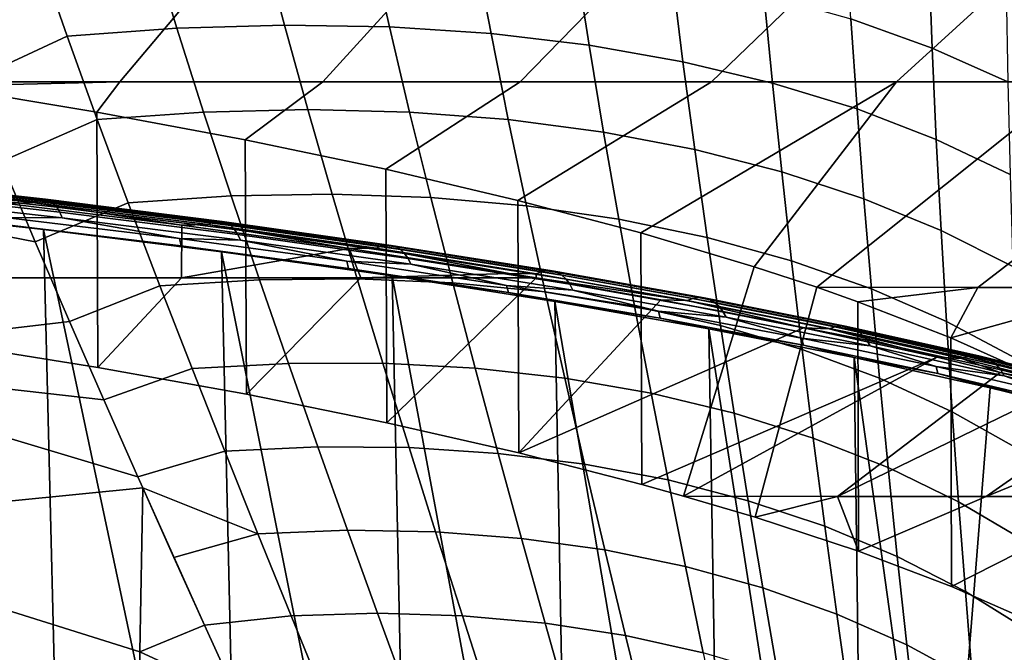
# Model space of a CAD drawing. Header units: metres. Extents: x -109 to 109, y -100 to 58.
# Tile 213 of 256: x 6.72 to 9.85, y -88.04 to -86.03. Entities that reach past the tile are written whole.
import ezdxf

# ---------------------------------------------------------------- set-up
doc = ezdxf.new("R2010")
doc.units = ezdxf.units.M
doc.layers.add('solid_21_062_100_XXX', color=7, linetype='CONTINUOUS')

msp = doc.modelspace()

# ---------------------------------------------------------------- linework, layer by layer
at = {"layer": 'solid_21_062_100_XXX'}
for points in [[(6.920372, -85.521469, 19.365389), (6.192886, -85.521469, 19.682816), (5.952624, -86.163048, 18.697327), (6.37824, -86.22509, 18.399326)], [(7.631648, -85.521469, 19.013136), (6.920372, -85.521469, 19.365389), (6.37824, -86.22509, 18.399326), (7.040297, -86.225609, 18.075098)], [(8.325047, -85.521469, 18.626881), (7.631648, -85.521469, 19.013136), (7.040297, -86.225609, 18.075098), (7.686084, -86.225609, 17.720249)], [(8.998945, -85.521469, 18.207527), (8.325047, -85.521469, 18.626881), (7.686084, -86.225609, 17.720249), (8.314031, -86.225609, 17.334709)], [(9.651764, -85.521469, 17.756058), (8.998945, -85.521469, 18.207527), (8.314031, -86.225609, 17.334709), (8.92268, -86.225609, 16.919373)], [(10.281974, -85.521469, 17.273531), (9.651764, -85.521469, 17.756058), (8.92268, -86.225609, 16.919373), (9.510617, -86.225609, 16.475203)], [(10.888099, -85.521469, 16.761078), (10.281974, -85.521469, 17.273531), (9.510617, -86.225609, 16.475203), (10.07648, -86.225609, 16.003229)], [(9.613243, -85.827042, -18.08387), (9.624333, -86.118034, -18.199789), (9.365387, -86.025093, -18.472757), (9.347939, -85.738686, -18.366825)], [(7.140119, -85.787498, -19.963194), (7.221627, -86.054428, -20.034197), (6.872355, -86.079979, -20.173895), (6.780302, -85.814369, -20.104658)], [(7.492479, -85.775894, -19.802229), (7.563788, -86.04454, -19.876127), (7.221627, -86.054428, -20.034197), (7.140119, -85.787498, -19.963194)], [(7.835816, -85.77961, -19.622482), (7.897317, -86.050346, -19.70039), (7.563788, -86.04454, -19.876127), (7.492479, -85.775894, -19.802229)], [(8.168598, -85.798637, -19.424753), (8.220727, -86.071831, -19.507767), (7.897317, -86.050346, -19.70039), (7.835816, -85.77961, -19.622482)], [(8.489345, -85.832886, -19.209925), (8.532578, -86.108894, -19.299118), (8.220727, -86.071831, -19.507767), (8.168598, -85.798637, -19.424753)], [(6.780302, -85.814369, -20.104658), (6.872355, -86.079979, -20.173895), (6.559441, -86.224747, -20.323124), (6.45906, -85.971062, -20.254833)], [(9.859372, -85.92881, -17.78837), (9.86476, -86.22477, -17.915176), (9.624333, -86.118034, -18.199789), (9.613243, -85.827042, -18.08387)], [(8.796626, -85.882195, -18.978952), (8.831481, -86.161369, -19.075373), (8.532578, -86.108894, -19.299118), (8.489345, -85.832886, -19.209925)], [(9.089075, -85.946365, -18.732864), (9.116103, -86.229027, -18.837526), (8.831481, -86.161369, -19.075373), (8.796626, -85.882195, -18.978952)], [(9.365387, -86.025093, -18.472757), (9.38518, -86.311562, -18.586637), (9.116103, -86.229027, -18.837526), (9.089075, -85.946365, -18.732864)], [(7.563788, -86.04454, -19.876127), (7.638345, -86.313522, -19.957058), (7.306512, -86.321411, -20.112009), (7.221627, -86.054428, -20.034197)], [(7.897317, -86.050346, -19.70039), (7.961921, -86.321609, -19.785542), (7.638345, -86.313522, -19.957058), (7.563788, -86.04454, -19.876127)], [(9.624333, -86.118034, -18.199789), (9.637509, -86.408607, -18.323826), (9.38518, -86.311562, -18.586637), (9.365387, -86.025093, -18.472757)], [(6.872355, -86.079979, -20.173895), (6.967902, -86.34523, -20.249706), (6.663249, -86.479301, -20.397921), (6.559441, -86.224747, -20.323124)], [(7.221627, -86.054428, -20.034197), (7.306512, -86.321411, -20.112009), (6.967902, -86.34523, -20.249706), (6.872355, -86.079979, -20.173895)], [(8.220727, -86.071831, -19.507767), (8.2758, -86.345627, -19.598225), (7.961921, -86.321609, -19.785542), (7.897317, -86.050346, -19.70039)], [(8.532578, -86.108894, -19.299118), (8.578583, -86.385475, -19.395941), (8.2758, -86.345627, -19.598225), (8.220727, -86.071831, -19.507767)], [(8.831481, -86.161369, -19.075373), (8.868922, -86.440971, -19.179588), (8.578583, -86.385475, -19.395941), (8.532578, -86.108894, -19.299118)], [(9.86476, -86.22477, -17.915176), (9.87197, -86.51973, -18.050259), (9.637509, -86.408607, -18.323826), (9.624333, -86.118034, -18.199789)], [(9.116103, -86.229027, -18.837526), (9.145524, -86.511879, -18.950136), (8.868922, -86.440971, -19.179588), (8.831481, -86.161369, -19.075373)], [(7.040297, -86.225609, 18.075098), (6.37824, -86.22509, 18.399326), (6.470328, -86.239357, 18.330713)], [(7.040297, -86.225609, 18.075098), (6.470328, -86.239357, 18.330713), (6.966549, -86.321815, 17.933323)], [(7.686084, -86.225609, 17.720249), (7.040297, -86.225609, 18.075098), (6.966549, -86.321815, 17.933323), (7.438959, -86.410019, 17.506777)], [(8.314031, -86.225609, 17.334709), (7.686084, -86.225609, 17.720249), (7.438959, -86.410019, 17.506777), (7.886168, -86.5037, 17.052088)], [(8.92268, -86.225609, 16.919373), (8.314031, -86.225609, 17.334709), (7.886168, -86.5037, 17.052088), (8.306112, -86.60244, 16.571095)], [(9.510617, -86.225609, 16.475203), (8.92268, -86.225609, 16.919373), (8.306112, -86.60244, 16.571095), (8.697411, -86.705902, 16.065128)], [(9.510617, -86.225609, 16.475203), (8.697411, -86.705902, 16.065128), (9.058331, -86.813629, 15.536153)], [(10.07648, -86.225609, 16.003229), (9.510617, -86.225609, 16.475203), (9.058331, -86.813629, 15.536153), (9.257357, -86.879318, 15.212471)], [(9.38518, -86.311562, -18.586637), (9.407158, -86.597862, -18.708601), (9.145524, -86.511879, -18.950136), (9.116103, -86.229027, -18.837526)], [(10.618954, -86.225609, 15.50455), (10.07648, -86.225609, 16.003229), (9.257357, -86.879318, 15.212471), (9.769622, -86.879967, 14.745936)], [(11.136779, -86.225609, 14.980321), (10.618954, -86.225609, 15.50455), (9.769622, -86.879967, 14.745936), (10.258717, -86.879967, 14.25633)], [(6.970237, -87.134384, 17.930607), (6.966549, -86.321815, 17.933323), (6.470328, -86.239357, 18.330713), (6.473884, -87.054398, 18.328457)], [(7.442366, -87.219887, 17.503931), (7.438959, -86.410019, 17.506777), (6.966549, -86.321815, 17.933323), (6.970237, -87.134384, 17.930607)], [(7.306512, -86.321411, -20.112009), (7.394263, -86.588318, -20.196901), (7.066375, -86.610077, -20.332346), (6.967902, -86.34523, -20.249706)], [(7.638345, -86.313522, -19.957058), (7.715688, -86.582687, -20.045298), (7.394263, -86.588318, -20.196901), (7.306512, -86.321411, -20.112009)], [(7.961921, -86.321609, -19.785542), (8.029219, -86.593193, -19.878212), (7.715688, -86.582687, -20.045298), (7.638345, -86.313522, -19.957058)], [(8.2758, -86.345627, -19.598225), (8.333458, -86.619797, -19.696386), (8.029219, -86.593193, -19.878212), (7.961921, -86.321609, -19.785542)], [(9.637509, -86.408607, -18.323826), (9.652657, -86.698563, -18.456062), (9.407158, -86.597862, -18.708601), (9.38518, -86.311562, -18.586637)], [(6.967902, -86.34523, -20.249706), (7.066375, -86.610077, -20.332346), (6.770787, -86.734917, -20.479454), (6.663249, -86.479301, -20.397921)], [(8.578583, -86.385475, -19.395941), (8.62705, -86.662384, -19.500631), (8.333458, -86.619797, -19.696386), (8.2758, -86.345627, -19.598225)], [(8.868922, -86.440971, -19.179588), (8.908689, -86.720749, -19.291821), (8.62705, -86.662384, -19.500631), (8.578583, -86.385475, -19.395941)], [(7.889435, -87.310745, 17.048981), (7.886168, -86.5037, 17.052088), (7.438959, -86.410019, 17.506777), (7.442366, -87.219887, 17.503931)], [(9.87197, -86.51973, -18.050259), (9.880927, -86.813507, -18.193645), (9.652657, -86.698563, -18.456062), (9.637509, -86.408607, -18.323826)], [(9.145524, -86.511879, -18.950136), (9.177119, -86.794655, -19.070883), (8.908689, -86.720749, -19.291821), (8.868922, -86.440971, -19.179588)], [(6.663249, -86.479301, -20.397921), (6.770787, -86.734917, -20.479454), (5.862062, -86.557121, -20.630219)], [(8.309295, -87.40654, 16.56764), (8.306112, -86.60244, 16.571095), (7.886168, -86.5037, 17.052088), (7.889435, -87.310745, 17.048981)], [(9.407158, -86.597862, -18.708601), (9.431146, -86.883751, -18.838802), (9.177119, -86.794655, -19.070883), (9.145524, -86.511879, -18.950136)], [(6.761935, -86.609268, 19.009556), (6.18046, -86.544777, 19.377842), (6.193017, -86.53727, 19.397676), (6.775677, -86.601898, 19.028639)], [(6.761935, -86.609268, 19.009556), (6.680353, -86.612198, 19.038004), (6.18046, -86.544777, 19.377842)], [(6.775677, -86.601898, 19.028639), (6.193017, -86.53727, 19.397676), (6.205741, -86.533699, 19.418478), (6.7896, -86.598457, 19.048681)], [(6.7896, -86.598457, 19.048681), (6.205741, -86.533699, 19.418478), (6.218288, -86.534149, 19.439688), (6.803329, -86.599037, 19.069141)], [(6.803329, -86.599037, 19.069141), (6.218288, -86.534149, 19.439688), (6.230319, -86.538612, 19.46073), (6.816494, -86.60363, 19.089464)], [(6.816494, -86.60363, 19.089464), (6.230319, -86.538612, 19.46073), (6.241508, -86.546967, 19.481037), (6.828739, -86.612099, 19.109104)], [(6.828739, -86.612099, 19.109104), (6.241508, -86.546967, 19.481037), (6.251555, -86.55899, 19.500061), (6.839732, -86.624229, 19.127529)], [(6.770787, -86.734917, -20.479454), (6.879292, -86.987808, -20.566925), (5.852588, -87.108948, -20.886841), (5.862062, -86.557121, -20.630219)], [(6.839732, -86.624229, 19.127529), (6.251555, -86.55899, 19.500061), (6.260188, -86.574348, 19.51729), (6.849178, -86.639679, 19.144243)], [(6.849178, -86.639679, 19.144243), (6.260188, -86.574348, 19.51729), (6.267174, -86.592644, 19.532257), (6.856822, -86.658043, 19.158792)], [(6.856822, -86.658043, 19.158792), (6.267174, -86.592644, 19.532257), (6.675177, -86.657143, 19.294588)], [(6.680353, -86.612198, 19.038004), (7.236617, -86.681023, 18.6451), (7.235782, -86.849228, 18.335821), (6.652203, -86.849075, 18.625898)], [(6.761935, -86.609268, 19.009556), (7.236617, -86.681023, 18.6451), (6.680353, -86.612198, 19.038004)], [(7.320858, -86.679482, 18.608761), (6.761935, -86.609268, 19.009556), (6.775677, -86.601898, 19.028639), (7.335735, -86.672249, 18.627031)], [(7.320858, -86.679482, 18.608761), (7.236617, -86.681023, 18.6451), (6.761935, -86.609268, 19.009556)], [(7.066375, -86.610077, -20.332346), (7.167242, -86.87442, -20.422081), (6.879292, -86.987808, -20.566925), (6.770787, -86.734917, -20.479454)], [(7.335735, -86.672249, 18.627031), (6.775677, -86.601898, 19.028639), (6.7896, -86.598457, 19.048681), (7.35081, -86.668953, 18.646248)], [(7.35081, -86.668953, 18.646248), (6.7896, -86.598457, 19.048681), (6.803329, -86.599037, 19.069141), (7.365674, -86.669678, 18.665894)], [(7.365674, -86.669678, 18.665894), (6.803329, -86.599037, 19.069141), (6.816494, -86.60363, 19.089464), (7.379927, -86.6744, 18.685436)], [(7.379927, -86.6744, 18.685436), (6.816494, -86.60363, 19.089464), (6.828739, -86.612099, 19.109104), (7.393183, -86.682999, 18.704351)], [(7.393183, -86.682999, 18.704351), (6.828739, -86.612099, 19.109104), (6.839732, -86.624229, 19.127529), (7.405086, -86.695244, 18.722124)], [(7.394263, -86.588318, -20.196901), (7.484395, -86.855026, -20.289139), (7.167242, -86.87442, -20.422081), (7.066375, -86.610077, -20.332346)], [(7.715688, -86.582687, -20.045298), (7.795383, -86.851845, -20.141113), (7.484395, -86.855026, -20.289139), (7.394263, -86.588318, -20.196901)], [(8.029219, -86.593193, -19.878212), (8.098821, -86.864891, -19.978661), (7.795383, -86.851845, -20.141113), (7.715688, -86.582687, -20.045298)], [(8.333458, -86.619797, -19.696386), (8.393356, -86.894104, -19.802505), (8.098821, -86.864891, -19.978661), (8.029219, -86.593193, -19.878212)], [(8.70006, -87.506828, 16.061897), (8.697411, -86.705902, 16.065128), (8.306112, -86.60244, 16.571095), (8.309295, -87.40654, 16.56764)], [(9.652657, -86.698563, -18.456062), (9.669637, -86.987656, -18.596613), (9.431146, -86.883751, -18.838802), (9.407158, -86.597862, -18.708601)], [(6.209647, -86.630661, 19.593252), (6.543014, -88.121429, 19.93642), (6.833307, -88.163277, 19.752398), (6.797101, -86.695503, 19.226799)], [(6.680602, -86.679993, 19.302441), (6.209647, -86.630661, 19.593252), (6.797101, -86.695503, 19.226799)], [(7.405086, -86.695244, 18.722124), (6.839732, -86.624229, 19.127529), (6.849178, -86.639679, 19.144243), (7.415312, -86.710793, 18.738277)], [(7.415312, -86.710793, 18.738277), (6.849178, -86.639679, 19.144243), (6.856822, -86.658043, 19.158792), (7.423588, -86.72924, 18.752375)], [(8.62705, -86.662384, -19.500631), (8.677679, -86.939354, -19.613432), (8.393356, -86.894104, -19.802505), (8.333458, -86.619797, -19.696386)], [(6.675177, -86.657143, 19.294588), (6.680602, -86.679993, 19.302441), (7.235376, -86.74688, 18.920628), (7.229852, -86.723984, 18.913004)], [(6.856822, -86.658043, 19.158792), (6.675177, -86.657143, 19.294588), (7.229852, -86.723984, 18.913004)], [(7.423588, -86.72924, 18.752375), (6.856822, -86.658043, 19.158792), (7.229852, -86.723984, 18.913004)], [(7.85542, -86.755112, 18.176859), (7.320858, -86.679482, 18.608761), (7.335735, -86.672249, 18.627031), (7.871382, -86.748039, 18.194252)], [(7.871382, -86.748039, 18.194252), (7.335735, -86.672249, 18.627031), (7.35081, -86.668953, 18.646248), (7.887554, -86.744896, 18.212582)], [(7.887554, -86.744896, 18.212582), (7.35081, -86.668953, 18.646248), (7.365674, -86.669678, 18.665894), (7.903502, -86.745773, 18.231354)], [(7.903502, -86.745773, 18.231354), (7.365674, -86.669678, 18.665894), (7.379927, -86.6744, 18.685436), (7.918793, -86.750648, 18.250057)], [(7.918793, -86.750648, 18.250057), (7.379927, -86.6744, 18.685436), (7.393183, -86.682999, 18.704351), (7.933016, -86.759384, 18.26819)], [(8.908689, -86.720749, -19.291821), (8.950521, -87.000443, -19.412283), (8.677679, -86.939354, -19.613432), (8.62705, -86.662384, -19.500631)], [(7.235376, -86.74688, 18.920628), (6.680602, -86.679993, 19.302441), (6.797101, -86.695503, 19.226799)], [(6.797101, -86.695503, 19.226799), (7.118212, -88.207832, 19.560646), (7.39746, -88.255173, 19.361393), (7.363116, -86.766243, 18.827209)], [(6.797101, -86.695503, 19.226799), (6.833307, -88.163277, 19.752398), (7.118212, -88.207832, 19.560646)], [(7.235376, -86.74688, 18.920628), (6.797101, -86.695503, 19.226799), (7.363116, -86.766243, 18.827209)], [(7.236617, -86.681023, 18.6451), (7.770003, -86.755341, 18.220755), (7.235782, -86.849228, 18.335821)], [(7.320858, -86.679482, 18.608761), (7.770003, -86.755341, 18.220755), (7.236617, -86.681023, 18.6451)], [(7.85542, -86.755112, 18.176859), (7.770003, -86.755341, 18.220755), (7.320858, -86.679482, 18.608761)], [(7.933016, -86.759384, 18.26819), (7.393183, -86.682999, 18.704351), (7.405086, -86.695244, 18.722124), (7.945786, -86.771744, 18.285263)], [(7.945786, -86.771744, 18.285263), (7.405086, -86.695244, 18.722124), (7.415312, -86.710793, 18.738277), (7.956758, -86.787407, 18.300814)], [(8.70006, -87.506828, 16.061897), (8.832865, -87.543823, 15.874866), (9.058331, -86.813629, 15.536153), (8.697411, -86.705902, 16.065128)], [(9.880927, -86.813507, -18.193645), (9.89153, -87.105896, -18.345392), (9.669637, -86.987656, -18.596613), (9.652657, -86.698563, -18.456062)], [(7.229852, -86.723984, 18.913004), (7.235376, -86.74688, 18.920628), (7.767739, -86.818977, 18.508984), (7.762124, -86.796043, 18.501587)], [(7.423588, -86.72924, 18.752375), (7.229852, -86.723984, 18.913004), (7.762124, -86.796043, 18.501587)], [(7.956758, -86.787407, 18.300814), (7.415312, -86.710793, 18.738277), (7.423588, -86.72924, 18.752375), (7.965638, -86.805931, 18.314423)], [(7.965638, -86.805931, 18.314423), (7.423588, -86.72924, 18.752375), (7.762124, -86.796043, 18.501587)], [(9.177119, -86.794655, -19.070883), (9.21067, -87.077095, -19.199955), (8.950521, -87.000443, -19.412283), (8.908689, -86.720749, -19.291821)], [(7.767739, -86.818977, 18.508984), (7.235376, -86.74688, 18.920628), (7.363116, -86.766243, 18.827209)], [(7.770003, -86.755341, 18.220755), (7.806739, -86.849388, 18.021629), (7.235782, -86.849228, 18.335821)], [(7.363116, -86.766243, 18.827209), (7.670778, -88.305382, 19.154884), (7.937924, -88.358482, 18.941336), (7.905825, -86.842644, 18.395674)], [(7.363116, -86.766243, 18.827209), (7.39746, -88.255173, 19.361393), (7.670778, -88.305382, 19.154884)], [(7.767739, -86.818977, 18.508984), (7.363116, -86.766243, 18.827209), (7.905825, -86.842644, 18.395674)], [(7.85542, -86.755112, 18.176859), (8.278728, -86.834885, 17.766243), (7.770003, -86.755341, 18.220755)], [(7.770003, -86.755341, 18.220755), (8.278728, -86.834885, 17.766243), (7.806739, -86.849388, 18.021629)], [(8.363894, -86.835876, 17.715328), (7.85542, -86.755112, 18.176859), (7.871382, -86.748039, 18.194252), (8.380882, -86.828964, 17.731789)], [(8.363894, -86.835876, 17.715328), (8.278728, -86.834885, 17.766243), (7.85542, -86.755112, 18.176859)], [(8.380882, -86.828964, 17.731789), (7.871382, -86.748039, 18.194252), (7.887554, -86.744896, 18.212582), (8.398097, -86.825989, 17.749174)], [(8.398097, -86.825989, 17.749174), (7.887554, -86.744896, 18.212582), (7.903502, -86.745773, 18.231354), (8.415072, -86.827026, 17.76701)], [(8.415072, -86.827026, 17.76701), (7.903502, -86.745773, 18.231354), (7.918793, -86.750648, 18.250057), (8.43135, -86.832062, 17.784821)], [(8.43135, -86.832062, 17.784821), (7.918793, -86.750648, 18.250057), (7.933016, -86.759384, 18.26819), (8.44649, -86.840942, 17.80212)], [(8.44649, -86.840942, 17.80212), (7.933016, -86.759384, 18.26819), (7.945786, -86.771744, 18.285263), (8.460084, -86.853432, 17.818445)], [(7.762124, -86.796043, 18.501587), (7.767739, -86.818977, 18.508984), (8.276092, -86.896027, 18.068834), (8.270393, -86.873055, 18.061665)], [(7.965638, -86.805931, 18.314423), (7.762124, -86.796043, 18.501587), (8.270393, -86.873055, 18.061665)], [(8.460084, -86.853432, 17.818445), (7.945786, -86.771744, 18.285263), (7.956758, -86.787407, 18.300814), (8.471766, -86.869209, 17.833353)], [(8.471766, -86.869209, 17.833353), (7.956758, -86.787407, 18.300814), (7.965638, -86.805931, 18.314423), (8.481218, -86.887825, 17.846441)], [(9.431146, -86.883751, -18.838802), (9.456964, -87.168968, -18.977392), (9.21067, -87.077095, -19.199955), (9.177119, -86.794655, -19.070883)], [(8.276092, -86.896027, 18.068834), (7.767739, -86.818977, 18.508984), (7.905825, -86.842644, 18.395674)], [(8.481218, -86.887825, 17.846441), (7.965638, -86.805931, 18.314423), (8.270393, -86.873055, 18.061665)], [(8.844674, -86.921448, 17.225761), (8.363894, -86.835876, 17.715328), (8.380882, -86.828964, 17.731789), (8.862633, -86.914711, 17.241236)], [(8.862633, -86.914711, 17.241236), (8.380882, -86.828964, 17.731789), (8.398097, -86.825989, 17.749174), (8.880831, -86.911911, 17.257618)], [(8.880831, -86.911911, 17.257618), (8.398097, -86.825989, 17.749174), (8.415072, -86.827026, 17.76701), (8.898775, -86.913124, 17.274467)], [(8.898775, -86.913124, 17.274467), (8.415072, -86.827026, 17.76701), (8.43135, -86.832062, 17.784821), (8.915983, -86.918312, 17.29133)], [(8.915983, -86.918312, 17.29133), (8.43135, -86.832062, 17.784821), (8.44649, -86.840942, 17.80212), (8.93199, -86.927353, 17.307749)], [(8.832865, -87.543823, 15.874866), (9.060843, -87.611374, 15.532638), (9.257357, -86.879318, 15.212471), (9.058331, -86.813629, 15.536153)], [(6.473884, -87.054398, 18.328457), (6.652203, -86.849075, 18.625898), (7.235782, -86.849228, 18.335821), (6.970237, -87.134384, 17.930607)], [(6.970237, -87.134384, 17.930607), (7.235782, -86.849228, 18.335821), (7.806739, -86.849388, 18.021629), (7.442366, -87.219887, 17.503931)], [(7.484395, -86.855026, -20.289139), (7.576452, -87.121391, -20.388992), (7.270008, -87.138176, -20.519171), (7.167242, -86.87442, -20.422081)], [(7.442366, -87.219887, 17.503931), (7.806739, -86.849388, 18.021629), (8.364149, -86.849167, 17.684607), (7.889435, -87.310745, 17.048981)], [(7.795383, -86.851845, -20.141113), (7.877012, -87.120827, -20.24477), (7.576452, -87.121391, -20.388992), (7.484395, -86.855026, -20.289139)], [(8.098821, -86.864891, -19.978661), (8.170349, -87.13649, -20.087149), (7.877012, -87.120827, -20.24477), (7.795383, -86.851845, -20.141113)], [(8.278728, -86.834885, 17.766243), (8.364149, -86.849167, 17.684607), (7.806739, -86.849388, 18.021629)], [(8.309295, -87.40654, 16.56764), (7.889435, -87.310745, 17.048981), (8.364149, -86.849167, 17.684607), (8.761082, -86.91938, 17.28294)], [(7.905825, -86.842644, 18.395674), (8.198626, -88.414597, 18.721054), (8.452671, -88.473709, 18.494253), (8.423416, -86.924431, 17.933491)], [(7.905825, -86.842644, 18.395674), (7.937924, -88.358482, 18.941336), (8.198626, -88.414597, 18.721054)], [(8.276092, -86.896027, 18.068834), (7.905825, -86.842644, 18.395674), (8.423416, -86.924431, 17.933491)], [(8.363894, -86.835876, 17.715328), (8.364149, -86.849167, 17.684607), (8.278728, -86.834885, 17.766243)], [(8.844674, -86.921448, 17.225761), (8.364149, -86.849167, 17.684607), (8.363894, -86.835876, 17.715328)], [(8.844674, -86.921448, 17.225761), (8.761082, -86.91938, 17.28294), (8.364149, -86.849167, 17.684607)], [(8.93199, -86.927353, 17.307749), (8.44649, -86.840942, 17.80212), (8.460084, -86.853432, 17.818445), (8.946362, -86.939987, 17.32328)], [(8.946362, -86.939987, 17.32328), (8.460084, -86.853432, 17.818445), (8.471766, -86.869209, 17.833353), (8.958712, -86.955872, 17.337507)], [(7.167242, -86.87442, -20.422081), (7.270008, -87.138176, -20.519171), (6.988506, -87.237328, -20.66003), (6.879292, -86.987808, -20.566925)], [(8.393356, -86.894104, -19.802505), (8.455157, -87.168304, -19.916832), (8.170349, -87.13649, -20.087149), (8.098821, -86.864891, -19.978661)], [(8.270393, -86.873055, 18.061665), (8.276092, -86.896027, 18.068834), (8.758928, -86.977745, 17.601587), (8.753155, -86.954727, 17.594643)], [(8.481218, -86.887825, 17.846441), (8.270393, -86.873055, 18.061665), (8.753155, -86.954727, 17.594643)], [(8.677679, -86.939354, -19.613432), (8.730168, -87.216133, -19.734573), (8.455157, -87.168304, -19.916832), (8.393356, -86.894104, -19.802505)], [(8.958712, -86.955872, 17.337507), (8.471766, -86.869209, 17.833353), (8.481218, -86.887825, 17.846441), (8.968707, -86.974594, 17.350044)], [(8.968707, -86.974594, 17.350044), (8.481218, -86.887825, 17.846441), (8.753155, -86.954727, 17.594643)], [(9.060843, -87.611374, 15.532638), (9.389724, -87.719643, 14.98237), (9.387561, -86.925224, 14.985832), (9.257357, -86.879318, 15.212471)], [(9.769622, -86.879967, 14.745936), (9.257357, -86.879318, 15.212471), (9.387561, -86.925224, 14.985832)], [(9.769622, -86.879967, 14.745936), (9.387561, -86.925224, 14.985832), (9.683641, -87.040207, 14.416343)], [(9.669637, -86.987656, -18.596613), (9.688306, -87.275658, -18.745586), (9.456964, -87.168968, -18.977392), (9.431146, -86.883751, -18.838802)], [(10.258717, -86.879967, 14.25633), (9.683641, -87.040207, 14.416343), (9.945412, -87.158127, 13.829701)], [(10.258717, -86.879967, 14.25633), (9.769622, -86.879967, 14.745936), (9.683641, -87.040207, 14.416343)], [(8.758928, -86.977745, 17.601587), (8.276092, -86.896027, 18.068834), (8.423416, -86.924431, 17.933491)], [(8.761082, -86.91938, 17.28294), (9.215422, -87.008522, 16.772322), (8.309295, -87.40654, 16.56764)], [(8.914155, -87.011307, 17.442064), (8.423416, -86.924431, 17.933491), (8.699796, -88.53598, 18.261282), (8.939809, -88.601364, 18.022369)], [(8.423416, -86.924431, 17.933491), (8.452671, -88.473709, 18.494253), (8.699796, -88.53598, 18.261282)], [(8.758928, -86.977745, 17.601587), (8.423416, -86.924431, 17.933491), (8.914155, -87.011307, 17.442064)], [(8.844674, -86.921448, 17.225761), (9.215422, -87.008522, 16.772322), (8.761082, -86.91938, 17.28294)], [(9.296228, -87.011497, 16.709806), (8.844674, -86.921448, 17.225761), (8.862633, -86.914711, 17.241236), (9.315096, -87.004936, 16.724243)], [(9.296228, -87.011497, 16.709806), (9.215422, -87.008522, 16.772322), (8.844674, -86.921448, 17.225761)], [(9.315096, -87.004936, 16.724243), (8.862633, -86.914711, 17.241236), (8.880831, -86.911911, 17.257618), (9.334214, -87.002319, 16.739574)], [(9.334214, -87.002319, 16.739574), (8.880831, -86.911911, 17.257618), (8.898775, -86.913124, 17.274467), (9.353068, -87.003716, 16.755386)], [(9.353068, -87.003716, 16.755386), (8.898775, -86.913124, 17.274467), (8.915983, -86.918312, 17.29133), (9.371147, -87.009079, 16.771252)], [(9.371147, -87.009079, 16.771252), (8.915983, -86.918312, 17.29133), (8.93199, -86.927353, 17.307749), (9.387965, -87.01828, 16.786743)], [(9.685408, -87.831192, 14.413093), (9.683641, -87.040207, 14.416343), (9.387561, -86.925224, 14.985832), (9.389724, -87.719643, 14.98237)], [(8.950521, -87.000443, -19.412283), (8.994157, -87.27977, -19.541189), (8.730168, -87.216133, -19.734573), (8.677679, -86.939354, -19.613432)], [(8.753155, -86.954727, 17.594643), (8.758928, -86.977745, 17.601587), (9.214828, -87.063828, 17.108721), (9.208985, -87.040771, 17.102003)], [(8.968707, -86.974594, 17.350044), (8.753155, -86.954727, 17.594643), (9.208985, -87.040771, 17.102003)], [(9.387965, -87.01828, 16.786743), (8.93199, -86.927353, 17.307749), (8.946362, -86.939987, 17.32328), (9.403067, -87.031059, 16.801441)], [(9.403067, -87.031059, 16.801441), (8.946362, -86.939987, 17.32328), (8.958712, -86.955872, 17.337507), (9.416044, -87.047073, 16.814951)], [(9.416044, -87.047073, 16.814951), (8.958712, -86.955872, 17.337507), (8.968707, -86.974594, 17.350044), (9.426548, -87.065895, 16.826906)], [(6.879292, -86.987808, -20.566925), (6.988506, -87.237328, -20.66003), (5.852588, -87.108948, -20.886841)], [(9.214828, -87.063828, 17.108721), (8.758928, -86.977745, 17.601587), (8.914155, -87.011307, 17.442064)], [(9.426548, -87.065895, 16.826906), (8.968707, -86.974594, 17.350044), (9.208985, -87.040771, 17.102003)], [(9.89153, -87.105896, -18.345392), (9.903668, -87.396683, -18.505571), (9.688306, -87.275658, -18.745586), (9.669637, -86.987656, -18.596613)], [(9.640203, -87.101982, 16.235964), (8.70006, -87.506828, 16.061897), (8.309295, -87.40654, 16.56764), (9.215422, -87.008522, 16.772322)], [(9.376384, -87.102974, 16.92289), (8.914155, -87.011307, 17.442064), (9.172482, -88.669991, 17.777864), (9.397638, -88.741859, 17.528032)], [(8.914155, -87.011307, 17.442064), (8.939809, -88.601364, 18.022369), (9.172482, -88.669991, 17.777864)], [(9.214828, -87.063828, 17.108721), (8.914155, -87.011307, 17.442064), (9.376384, -87.102974, 16.92289)], [(9.21067, -87.077095, -19.199955), (9.245946, -87.358917, -19.337538), (8.994157, -87.27977, -19.541189), (8.950521, -87.000443, -19.412283)], [(9.296228, -87.011497, 16.709806), (9.640203, -87.101982, 16.235964), (9.215422, -87.008522, 16.772322)], [(9.717167, -87.105667, 16.169239), (9.296228, -87.011497, 16.709806), (9.315096, -87.004936, 16.724243), (9.736878, -87.099297, 16.18259)], [(9.717167, -87.105667, 16.169239), (9.640203, -87.101982, 16.235964), (9.296228, -87.011497, 16.709806)], [(9.736878, -87.099297, 16.18259), (9.315096, -87.004936, 16.724243), (9.334214, -87.002319, 16.739574), (9.756853, -87.09687, 16.196823)], [(9.756853, -87.09687, 16.196823), (9.334214, -87.002319, 16.739574), (9.353068, -87.003716, 16.755386), (9.776551, -87.09845, 16.21155)], [(9.776551, -87.09845, 16.21155), (9.353068, -87.003716, 16.755386), (9.371147, -87.009079, 16.771252), (9.795442, -87.104004, 16.226374)], [(9.795442, -87.104004, 16.226374), (9.371147, -87.009079, 16.771252), (9.387965, -87.01828, 16.786743), (9.813014, -87.113365, 16.240896)], [(9.813014, -87.113365, 16.240896), (9.387965, -87.01828, 16.786743), (9.403067, -87.031059, 16.801441), (9.828794, -87.126297, 16.254723)], [(9.208985, -87.040771, 17.102003), (9.214828, -87.063828, 17.108721), (9.642462, -87.153969, 16.591797), (9.636556, -87.130875, 16.585304)], [(9.426548, -87.065895, 16.826906), (9.208985, -87.040771, 17.102003), (9.636556, -87.130875, 16.585304)], [(9.828794, -87.126297, 16.254723), (9.403067, -87.031059, 16.801441), (9.416044, -87.047073, 16.814951), (9.842357, -87.142441, 16.267483)], [(9.842357, -87.142441, 16.267483), (9.416044, -87.047073, 16.814951), (9.426548, -87.065895, 16.826906), (9.853334, -87.161369, 16.27883)], [(9.947057, -87.945724, 13.826104), (9.945412, -87.158127, 13.829701), (9.683641, -87.040207, 14.416343), (9.685408, -87.831192, 14.413093)], [(9.456964, -87.168968, -18.977392), (9.484416, -87.453239, -19.124529), (9.245946, -87.358917, -19.337538), (9.21067, -87.077095, -19.199955)], [(9.642462, -87.153969, 16.591797), (9.214828, -87.063828, 17.108721), (9.376384, -87.102974, 16.92289)], [(9.853334, -87.161369, 16.27883), (9.426548, -87.065895, 16.826906), (9.636556, -87.130875, 16.585304)], [(7.097067, -87.482178, -20.758368), (7.112883, -87.517693, -20.773232), (5.843885, -87.644257, -21.174299), (5.852588, -87.108948, -20.886841)], [(6.988506, -87.237328, -20.66003), (7.097067, -87.482178, -20.758368), (5.852588, -87.108948, -20.886841)], [(9.640203, -87.101982, 16.235964), (8.832865, -87.543823, 15.874866), (8.70006, -87.506828, 16.061897)], [(9.84106, -87.150223, 15.958644), (9.323491, -87.544655, 15.474395), (8.832865, -87.543823, 15.874866), (9.640203, -87.101982, 16.235964)], [(9.808528, -87.199097, 16.377563), (9.376384, -87.102974, 16.92289), (9.615098, -88.817039, 17.27319), (9.67794, -88.839912, 17.196867)], [(9.376384, -87.102974, 16.92289), (9.397638, -88.741859, 17.528032), (9.615098, -88.817039, 17.27319)], [(9.642462, -87.153969, 16.591797), (9.376384, -87.102974, 16.92289), (9.808528, -87.199097, 16.377563)], [(9.717167, -87.105667, 16.169239), (9.84106, -87.150223, 15.958644), (9.640203, -87.101982, 16.235964)], [(10.106155, -87.20359, 15.605877), (9.717167, -87.105667, 16.169239), (9.736878, -87.099297, 16.18259), (10.126644, -87.197418, 15.618103)], [(10.106155, -87.20359, 15.605877), (9.84106, -87.150223, 15.958644), (9.717167, -87.105667, 16.169239)], [(10.126644, -87.197418, 15.618103), (9.736878, -87.099297, 16.18259), (9.756853, -87.09687, 16.196823), (10.147408, -87.195183, 15.631192)], [(10.147408, -87.195183, 15.631192), (9.756853, -87.09687, 16.196823), (9.776551, -87.09845, 16.21155), (10.167886, -87.196968, 15.644791)], [(10.167886, -87.196968, 15.644791), (9.776551, -87.09845, 16.21155), (9.795442, -87.104004, 16.226374), (10.187524, -87.202705, 15.658533)], [(10.187524, -87.202705, 15.658533), (9.795442, -87.104004, 16.226374), (9.813014, -87.113365, 16.240896), (10.205792, -87.212242, 15.672046)], [(10.205792, -87.212242, 15.672046), (9.813014, -87.113365, 16.240896), (9.828794, -87.126297, 16.254723), (10.222198, -87.225334, 15.684967)], [(7.270008, -87.138176, -20.519171), (7.374208, -87.401237, -20.62389), (7.097067, -87.482178, -20.758368), (6.988506, -87.237328, -20.66003)], [(7.576452, -87.121391, -20.388992), (7.670003, -87.387253, -20.496729), (7.374208, -87.401237, -20.62389), (7.270008, -87.138176, -20.519171)], [(7.877012, -87.120827, -20.24477), (7.960179, -87.38942, -20.356537), (7.670003, -87.387253, -20.496729), (7.576452, -87.121391, -20.388992)], [(8.170349, -87.13649, -20.087149), (8.243443, -87.407745, -20.203938), (7.960179, -87.38942, -20.356537), (7.877012, -87.120827, -20.24477)], [(8.455157, -87.168304, -19.916832), (8.518532, -87.442139, -20.039612), (8.243443, -87.407745, -20.203938), (8.170349, -87.13649, -20.087149)], [(9.636556, -87.130875, 16.585304), (9.642462, -87.153969, 16.591797), (10.040597, -87.247833, 16.052458), (10.034636, -87.224701, 16.04619)], [(9.853334, -87.161369, 16.27883), (9.636556, -87.130875, 16.585304), (10.034636, -87.224701, 16.04619)], [(10.222198, -87.225334, 15.684967), (9.828794, -87.126297, 16.254723), (9.842357, -87.142441, 16.267483), (10.2363, -87.241615, 15.696945)], [(10.2363, -87.241615, 15.696945), (9.842357, -87.142441, 16.267483), (9.853334, -87.161369, 16.27883), (10.247715, -87.260651, 15.707659)], [(8.730168, -87.216133, -19.734573), (8.784223, -87.492447, -19.864288), (8.518532, -87.442139, -20.039612), (8.455157, -87.168304, -19.916832)], [(9.84106, -87.150223, 15.958644), (10.033951, -87.199432, 15.675519), (9.323491, -87.544655, 15.474395)], [(9.688306, -87.275658, -18.745586), (9.708505, -87.562302, -18.903111), (9.484416, -87.453239, -19.124529), (9.456964, -87.168968, -18.977392)], [(9.642462, -87.153969, 16.591797), (9.808528, -87.199097, 16.377563), (10.012848, -87.248718, 16.095615)], [(10.040597, -87.247833, 16.052458), (9.642462, -87.153969, 16.591797), (10.012848, -87.248718, 16.095615)], [(10.106155, -87.20359, 15.605877), (10.033951, -87.199432, 15.675519), (9.84106, -87.150223, 15.958644)], [(10.247715, -87.260651, 15.707659), (9.853334, -87.161369, 16.27883), (10.034636, -87.224701, 16.04619)], [(10.218772, -87.249542, 15.386801), (9.796261, -87.544876, 15.054082), (9.323491, -87.544655, 15.474395), (10.033951, -87.199432, 15.675519)], [(10.012848, -87.248718, 16.095615), (9.808528, -87.199097, 16.377563), (9.67794, -88.839912, 17.196867), (10.026275, -88.977448, 16.74971)], [(8.994157, -87.27977, -19.541189), (9.03933, -87.558449, -19.678749), (8.784223, -87.492447, -19.864288), (8.730168, -87.216133, -19.734573)], [(10.218772, -87.249542, 15.386801), (10.395309, -87.300522, 15.092723), (9.796261, -87.544876, 15.054082)], [(9.245946, -87.358917, -19.337538), (9.282719, -87.639847, -19.483822), (9.03933, -87.558449, -19.678749), (8.994157, -87.27977, -19.541189)], [(9.903668, -87.396683, -18.505571), (9.917212, -87.685623, -18.674267), (9.708505, -87.562302, -18.903111), (9.688306, -87.275658, -18.745586)], [(10.395309, -87.300522, 15.092723), (10.250102, -87.545105, 14.6134), (9.796261, -87.544876, 15.054082)], [(9.484416, -87.453239, -19.124529), (9.513305, -87.736282, -19.280375), (9.282719, -87.639847, -19.483822), (9.245946, -87.358917, -19.337538)], [(7.670003, -87.387253, -20.496729), (7.764643, -87.652435, -20.612619), (7.479404, -87.663475, -20.736506), (7.374208, -87.401237, -20.62389)], [(7.960179, -87.38942, -20.356537), (8.044508, -87.657417, -20.476673), (7.764643, -87.652435, -20.612619), (7.670003, -87.387253, -20.496729)], [(8.243443, -87.407745, -20.203938), (8.317754, -87.678421, -20.329275), (8.044508, -87.657417, -20.476673), (7.960179, -87.38942, -20.356537)], [(7.374208, -87.401237, -20.62389), (7.479404, -87.663475, -20.736506), (7.112883, -87.517693, -20.773232), (7.097067, -87.482178, -20.758368)], [(8.518532, -87.442139, -20.039612), (8.583164, -87.715332, -20.171082), (8.317754, -87.678421, -20.329275), (8.243443, -87.407745, -20.203938)], [(8.784223, -87.492447, -19.864288), (8.839556, -87.767998, -20.002794), (8.583164, -87.715332, -20.171082), (8.518532, -87.442139, -20.039612)], [(9.708505, -87.562302, -18.903111), (9.730061, -87.847321, -19.069313), (9.513305, -87.736282, -19.280375), (9.484416, -87.453239, -19.124529)], [(7.112883, -87.517693, -20.773232), (7.103937, -88.039703, -21.081671), (5.843885, -87.644257, -21.174299)], [(7.309692, -87.954941, -20.968945), (7.103937, -88.039703, -21.081671), (7.112883, -87.517693, -20.773232)], [(7.212055, -87.738754, -20.869158), (7.309692, -87.954941, -20.968945), (7.112883, -87.517693, -20.773232)], [(7.479404, -87.663475, -20.736506), (7.212055, -87.738754, -20.869158), (7.112883, -87.517693, -20.773232)], [(9.03933, -87.558449, -19.678749), (9.085787, -87.836174, -19.825165), (8.839556, -87.767998, -20.002794), (8.784223, -87.492447, -19.864288)], [(9.060843, -87.611374, 15.532638), (8.832865, -87.543823, 15.874866), (9.323491, -87.544655, 15.474395)], [(9.389724, -87.719643, 14.98237), (9.060843, -87.611374, 15.532638), (9.323491, -87.544655, 15.474395)], [(9.389724, -87.719643, 14.98237), (9.323491, -87.544655, 15.474395), (9.796261, -87.544876, 15.054082)], [(9.389724, -87.719643, 14.98237), (9.796261, -87.544876, 15.054082), (10.250102, -87.545105, 14.6134), (9.685408, -87.831192, 14.413093)], [(9.685408, -87.831192, 14.413093), (10.250102, -87.545105, 14.6134), (10.684139, -87.545341, 14.153197), (9.947057, -87.945724, 13.826104)], [(9.282719, -87.639847, -19.483822), (9.320761, -87.919571, -19.638985), (9.085787, -87.836174, -19.825165), (9.03933, -87.558449, -19.678749)], [(9.917212, -87.685623, -18.674267), (9.932021, -87.972473, -18.851578), (9.730061, -87.847321, -19.069313), (9.708505, -87.562302, -18.903111)], [(7.09613, -88.543045, -21.418142), (5.835921, -88.161377, -21.491467), (5.843885, -87.644257, -21.174299), (7.103937, -88.039703, -21.081671)], [(9.513305, -87.736282, -19.280375), (9.543431, -88.017799, -19.44508), (9.320761, -87.919571, -19.638985), (9.282719, -87.639847, -19.483822)], [(7.479404, -87.663475, -20.736506), (7.585185, -87.924736, -20.857292), (7.309692, -87.954941, -20.968945), (7.212055, -87.738754, -20.869158)], [(7.764643, -87.652435, -20.612619), (7.859981, -87.91674, -20.736929), (7.585185, -87.924736, -20.857292), (7.479404, -87.663475, -20.736506)], [(8.044508, -87.657417, -20.476673), (8.129635, -87.924591, -20.605438), (7.859981, -87.91674, -20.736929), (7.764643, -87.652435, -20.612619)], [(8.317754, -87.678421, -20.329275), (8.392945, -87.948242, -20.463411), (8.129635, -87.924591, -20.605438), (8.044508, -87.657417, -20.476673)], [(8.583164, -87.715332, -20.171082), (8.648741, -87.987602, -20.311476), (8.392945, -87.948242, -20.463411), (8.317754, -87.678421, -20.329275)], [(8.839556, -87.767998, -20.002794), (8.895881, -88.04248, -20.150311), (8.648741, -87.987602, -20.311476), (8.583164, -87.715332, -20.171082)], [(9.730061, -87.847321, -19.069313), (9.752807, -88.13044, -19.244318), (9.543431, -88.017799, -19.44508), (9.513305, -87.736282, -19.280375)], [(9.085787, -87.836174, -19.825165), (9.133265, -88.11264, -19.980635), (8.895881, -88.04248, -20.150311), (8.839556, -87.767998, -20.002794)], [(9.320761, -87.919571, -19.638985), (9.359836, -88.197777, -19.8032), (9.133265, -88.11264, -19.980635), (9.085787, -87.836174, -19.825165)], [(9.932021, -87.972473, -18.851578), (9.947953, -88.256981, -19.037592), (9.752807, -88.13044, -19.244318), (9.730061, -87.847321, -19.069313)], [(7.585185, -87.924736, -20.857292), (7.691159, -88.184845, -20.986526), (7.412738, -88.18235, -21.080639), (7.309692, -87.954941, -20.968945)], [(7.859981, -87.91674, -20.736929), (7.95565, -88.17997, -20.869923), (7.691159, -88.184845, -20.986526), (7.585185, -87.924736, -20.857292)], [(8.129635, -87.924591, -20.605438), (8.215215, -88.190689, -20.743088), (7.95565, -88.17997, -20.869923), (7.859981, -87.91674, -20.736929)], [(8.392945, -87.948242, -20.463411), (8.468697, -88.216957, -20.606583), (8.215215, -88.190689, -20.743088), (8.129635, -87.924591, -20.605438)], [(9.543431, -88.017799, -19.44508), (9.574584, -88.297493, -19.618801), (9.359836, -88.197777, -19.8032), (9.320761, -87.919571, -19.638985)], [(7.309692, -87.954941, -20.968945), (7.412738, -88.18235, -21.080639), (7.103937, -88.039703, -21.081671)], [(8.648741, -87.987602, -20.311476), (8.714965, -88.258652, -20.46102), (8.468697, -88.216957, -20.606583), (8.392945, -87.948242, -20.463411)], [(8.895881, -88.04248, -20.150311), (8.952926, -88.315598, -20.307045), (8.714965, -88.258652, -20.46102), (8.648741, -87.987602, -20.311476)], [(9.752807, -88.13044, -19.244318), (9.776554, -88.411354, -19.428257), (9.574584, -88.297493, -19.618801), (9.543431, -88.017799, -19.44508)], [(7.412738, -88.18235, -21.080639), (7.513448, -88.403786, -21.19627), (7.09613, -88.543045, -21.418142), (7.103937, -88.039703, -21.081671)]]:
    msp.add_3dface(points, dxfattribs=at)

doc.saveas('drawing.dxf')
